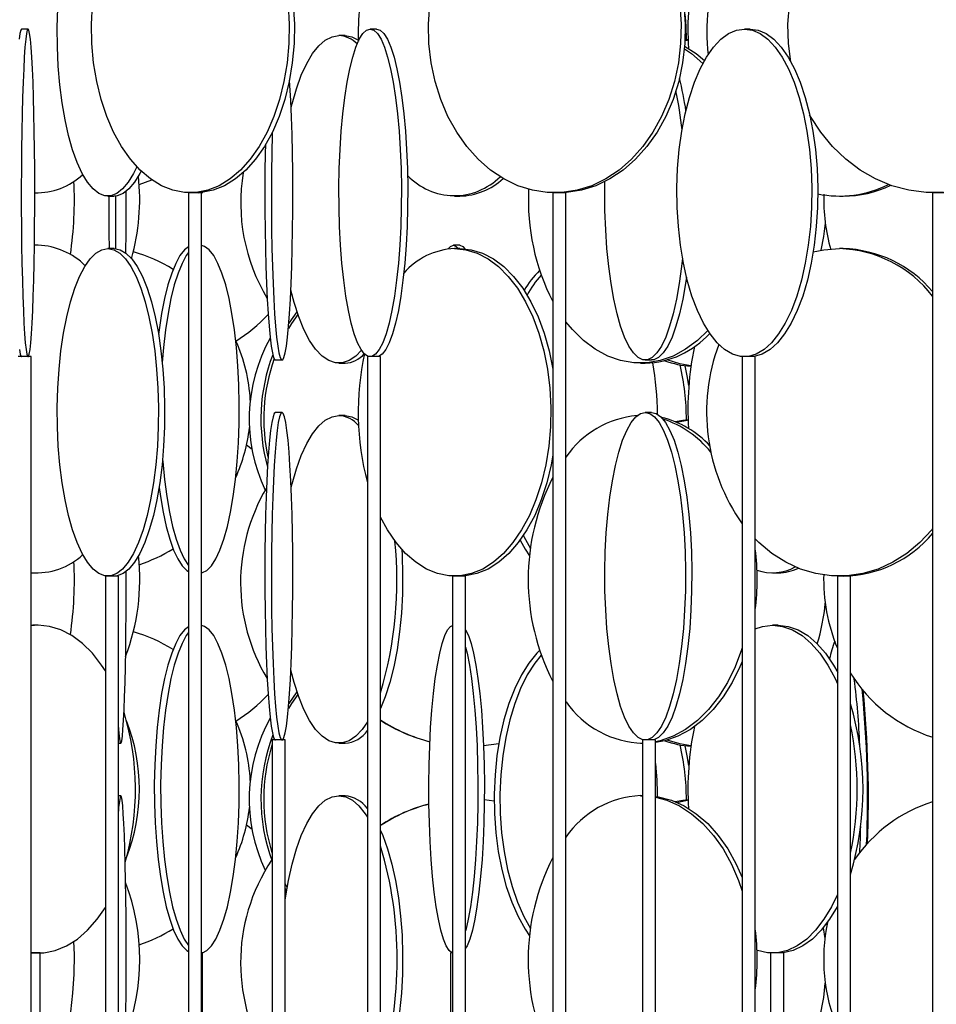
# Model space of a CAD drawing. Header units: millimetres. Extents: x 689 to 2936, y 194 to 2979.
# Tile 37 of 45: x 2530 to 2670, y 2014 to 2164. Entities that reach past the tile are written whole.
import ezdxf

# ---------------------------------------------------------------- set-up
doc = ezdxf.new("R2010")
doc.units = ezdxf.units.MM

msp = doc.modelspace()

# ---------------------------------------------------------------- linework, layer by layer
at = {"color": 7, "linetype": 'Continuous', "lineweight": 25}
for p, q in [((2531.57, 2162.99), (2530.57, 2162.99)), ((2584.74, 2162.99), (2583.76, 2162.99)), ((2641.76, 2162.99), (2640.85, 2162.99)), ((2579.93, 2161.99), (2578.99, 2161.99)), ((2631.8, 2161.36), (2632.27, 2161.42)), ((2548.52, 2139.24), (2550.44, 2139.97)), ((2532.6, 2137.99), (2533.11, 2137.99)), ((2543.74, 2137.49), (2544.69, 2137.49)), ((2556.03, 2137.99), (2556.03, 1587.49)), ((2558.03, 2137.99), (2556.03, 2137.99)), ((2558.03, 1587.49), (2558.03, 2137.99)), ((2596.64, 2137.49), (2597.44, 2137.49)), ((2611.64, 2137.99), (2611.64, 1587.49)), ((2613.64, 2137.99), (2611.64, 2137.99)), ((2613.64, 1587.49), (2613.64, 2137.99)), ((2655.35, 2137.49), (2655.94, 2137.49)), ((2669.58, 2137.99), (2669.58, 1587.49)), ((2671.58, 2137.99), (2669.58, 2137.99)), ((2533.11, 2129.99), (2532.54, 2129.99)), ((2533.11, 2129.99), (2532.54, 2129.97)), ((2544.69, 2129.49), (2543.74, 2129.49)), ((2597.45, 2129.99), (2596.46, 2129.99)), ((2597.44, 2129.49), (2596.64, 2129.49)), ((2655.94, 2129.49), (2655.35, 2129.49)), ((2572.59, 2119.82), (2571.35, 2118.08)), ((2532.05, 2112.99), (2530.05, 2112.99)), ((2532.05, 1562.49), (2532.05, 2112.99)), ((2583.35, 2112.99), (2583.35, 1562.49)), ((2585.35, 2112.99), (2583.35, 2112.99)), ((2585.35, 1562.49), (2585.35, 2112.99)), ((2640.51, 2112.99), (2640.51, 1562.49)), ((2642.51, 2112.99), (2640.51, 2112.99)), ((2642.51, 1562.49), (2642.51, 2112.99)), ((2569.32, 2112.49), (2570.32, 2112.49)), ((2578.99, 2111.99), (2579.93, 2111.99)), ((2624.99, 2111.99), (2625.72, 2111.99)), ((2625.72, 2112.49), (2626.69, 2112.49)), ((2570.32, 2104.49), (2569.32, 2104.49)), ((2579.93, 2103.99), (2578.99, 2103.99)), ((2626.69, 2104.49), (2625.72, 2104.49)), ((2565.74, 2098.84), (2564.9, 2099.5)), ((2532.05, 2079.99), (2532.3, 2079.99)), ((2532.3, 2079.99), (2533.11, 2079.99)), ((2645.16, 2079.99), (2646.02, 2079.99)), ((2543.37, 2079.49), (2543.37, 1643.99)), ((2545.37, 2079.49), (2543.37, 2079.49)), ((2545.37, 1643.99), (2545.37, 2079.49)), ((2596.33, 2079.49), (2596.33, 1643.99)), ((2598.33, 2079.49), (2596.33, 2079.49)), ((2598.33, 1643.99), (2598.33, 2079.49)), ((2655.05, 2079.49), (2655.05, 1643.99)), ((2657.05, 2079.49), (2655.05, 2079.49)), ((2657.05, 1643.99), (2657.05, 2079.49)), ((2533.11, 2071.99), (2532.05, 2071.92)), ((2532.3, 2071.99), (2532.05, 2071.98)), ((2533.11, 2071.99), (2532.3, 2071.99)), ((2646.02, 2071.99), (2645.16, 2071.99)), ((2572.59, 2061.82), (2571.35, 2060.08)), ((2568.79, 2054.49), (2568.79, 1618.99)), ((2570.79, 2054.49), (2568.79, 2054.49)), ((2569.11, 2054.69), (2569.04, 2054.49)), ((2570.79, 1618.99), (2570.79, 2054.49)), ((2625.32, 2054.49), (2625.32, 1618.99)), ((2627.32, 2054.49), (2625.32, 2054.49)), ((2627.32, 1618.99), (2627.32, 2054.49)), ((2545.37, 2053.99), (2545.72, 2053.99)), ((2578.99, 2053.99), (2579.93, 2053.99)), ((2624.99, 2053.99), (2625.32, 2053.99)), ((2545.72, 2045.99), (2545.37, 2045.99)), ((2579.93, 2045.99), (2578.99, 2045.99)), ((2625.32, 2045.99), (2624.99, 2045.99)), ((2624.99, 2045.99), (2625.32, 2045.98)), ((2565.74, 2040.84), (2564.9, 2041.5)), ((2570.79, 2031.8), (2571, 2031.45)), ((2653.47, 2026.28), (2653.44, 2026.52)), ((2532.05, 2021.99), (2532.3, 2021.99)), ((2533.22, 2021.99), (2532.05, 2021.99)), ((2533.41, 2021.99), (2533.22, 2021.99)), ((2533.41, 1701.49), (2533.41, 2021.99)), ((2558.19, 2021.99), (2558.03, 2021.99)), ((2558.19, 1701.49), (2558.19, 2021.99)), ((2596.03, 2021.99), (2596.03, 1701.49)), ((2596.33, 2021.99), (2596.03, 2021.99)), ((2644.85, 2021.99), (2644.85, 1701.49)), ((2646.85, 2021.99), (2644.85, 2021.99)), ((2646.85, 1701.49), (2646.85, 2021.99))]:
    msp.add_line(p, q, dxfattribs=at)
at = {"color": 7, "linetype": 'Continuous', "lineweight": 25, "flags": 128}
for points in [[(2647.94, 2157.97), (2647.58, 2160.77), (2647.5, 2163.73), (2647.73, 2166.68), (2648.28, 2169.58), (2649.13, 2172.38), (2650.28, 2175.06), (2651.69, 2177.56), (2653.37, 2179.86), (2655.27, 2181.93), (2657.39, 2183.72), (2659.67, 2185.23), (2662.11, 2186.42), (2664.65, 2187.29), (2667.26, 2187.81), (2669.91, 2187.99)], [(2548.15, 2141.98), (2547.67, 2140.96), (2546.85, 2139.61), (2545.99, 2138.58), (2545.1, 2137.88), (2544.2, 2137.53), (2543.28, 2137.53), (2542.37, 2137.88), (2541.48, 2138.58), (2540.62, 2139.61), (2539.81, 2140.96), (2539.05, 2142.62), (2538.36, 2144.55), (2537.74, 2146.74), (2537.21, 2149.14), (2536.76, 2151.74), (2536.42, 2154.48), (2536.18, 2157.34), (2536.04, 2160.27), (2536.02, 2163.23), (2536.1, 2166.18)], [(2571.24, 2166.68), (2571.4, 2163.73), (2571.35, 2160.77), (2571.09, 2157.84), (2570.61, 2154.98), (2569.94, 2152.24), (2569.08, 2149.64), (2568.04, 2147.24), (2566.83, 2145.05), (2565.48, 2143.12), (2564, 2141.46), (2562.41, 2140.11), (2560.73, 2139.08), (2558.99, 2138.38), (2557.22, 2138.03), (2555.43, 2138.03), (2553.66, 2138.38), (2551.92, 2139.08), (2550.25, 2140.11), (2548.66, 2141.46), (2547.18, 2143.12), (2545.82, 2145.05), (2544.62, 2147.24), (2543.57, 2149.64), (2542.71, 2152.24), (2542.04, 2154.98), (2541.57, 2157.84), (2541.31, 2160.77), (2541.25, 2163.73), (2541.41, 2166.68)], [(2572.04, 2166.68), (2572.2, 2163.73), (2572.15, 2160.77), (2571.88, 2157.84), (2571.41, 2154.98), (2570.74, 2152.24), (2569.88, 2149.64), (2568.84, 2147.24), (2567.63, 2145.05), (2566.28, 2143.12), (2564.79, 2141.46), (2563.2, 2140.11), (2561.53, 2139.08), (2559.79, 2138.38), (2558.02, 2138.03), (2557.12, 2137.99)], [(2630.99, 2166.68), (2631.2, 2163.73), (2631.13, 2160.77), (2630.79, 2157.84), (2630.19, 2154.98), (2629.33, 2152.24), (2628.23, 2149.64), (2626.9, 2147.24), (2625.36, 2145.05), (2623.63, 2143.12), (2621.73, 2141.46), (2619.7, 2140.11), (2617.56, 2139.08), (2615.34, 2138.38), (2613.07, 2138.03), (2610.79, 2138.03), (2608.52, 2138.38), (2606.3, 2139.08), (2604.16, 2140.11), (2602.13, 2141.46), (2600.24, 2143.12), (2598.51, 2145.05), (2596.97, 2147.24), (2595.63, 2149.64), (2594.53, 2152.24), (2593.67, 2154.98), (2593.07, 2157.84), (2592.73, 2160.77), (2592.67, 2163.73), (2592.87, 2166.68)], [(2631.63, 2166.68), (2631.83, 2163.73), (2631.77, 2160.77), (2631.43, 2157.84), (2630.83, 2154.98), (2629.97, 2152.24), (2628.87, 2149.64), (2627.53, 2147.24), (2625.99, 2145.05), (2624.26, 2143.12), (2622.37, 2141.46), (2620.34, 2140.11), (2618.2, 2139.08), (2615.98, 2138.38), (2613.71, 2138.03), (2612.57, 2137.99)], [(2530.57, 2162.99), (2530.45, 2162.81), (2530.33, 2162.29), (2530.21, 2161.42)], [(2531.57, 2162.99), (2531.45, 2162.81), (2531.33, 2162.29), (2531.21, 2161.42), (2531.1, 2160.23), (2530.99, 2158.72), (2530.9, 2156.93), (2530.81, 2154.86), (2530.73, 2152.56), (2530.67, 2150.06), (2530.61, 2147.38), (2530.58, 2144.58), (2530.55, 2141.68), (2530.54, 2138.73), (2530.54, 2135.77), (2530.56, 2132.84), (2530.59, 2129.98), (2530.64, 2127.24), (2530.7, 2124.64), (2530.77, 2122.24), (2530.85, 2120.05), (2530.94, 2118.12), (2531.04, 2116.46), (2531.15, 2115.11), (2531.27, 2114.08), (2531.39, 2113.38), (2531.51, 2113.03), (2531.63, 2113.03), (2531.75, 2113.38), (2531.87, 2114.08), (2531.98, 2115.11), (2532.09, 2116.46), (2532.19, 2118.12), (2532.28, 2120.05), (2532.37, 2122.24), (2532.44, 2124.64), (2532.5, 2127.24), (2532.54, 2129.98), (2532.57, 2132.84), (2532.59, 2135.77), (2532.6, 2138.73), (2532.58, 2141.68), (2532.56, 2144.58), (2532.52, 2147.38), (2532.47, 2150.06), (2532.4, 2152.56), (2532.33, 2154.86), (2532.24, 2156.93), (2532.14, 2158.72), (2532.04, 2160.23), (2531.93, 2161.42), (2531.81, 2162.29), (2531.69, 2162.81), (2531.57, 2162.99)], [(2583.76, 2162.99), (2584.32, 2162.81), (2584.88, 2162.29), (2585.42, 2161.42), (2585.93, 2160.23), (2586.42, 2158.72), (2586.87, 2156.93), (2587.27, 2154.86), (2587.63, 2152.56), (2587.93, 2150.06), (2588.17, 2147.38), (2588.35, 2144.58), (2588.47, 2141.68), (2588.52, 2138.73), (2588.5, 2135.77), (2588.42, 2132.84), (2588.27, 2129.98), (2588.06, 2127.24), (2587.79, 2124.64), (2587.46, 2122.24), (2587.08, 2120.05), (2586.65, 2118.12), (2586.18, 2116.46), (2585.68, 2115.11), (2585.15, 2114.08), (2584.6, 2113.38), (2584.04, 2113.03), (2583.48, 2113.03), (2582.92, 2113.38), (2582.37, 2114.08), (2581.84, 2115.11), (2581.34, 2116.46), (2580.87, 2118.12), (2580.45, 2120.05), (2580.06, 2122.24), (2579.74, 2124.64), (2579.46, 2127.24), (2579.25, 2129.98), (2579.1, 2132.84), (2579.02, 2135.77), (2579, 2138.73), (2579.05, 2141.68), (2579.17, 2144.58), (2579.35, 2147.38), (2579.59, 2150.06), (2579.89, 2152.56), (2580.25, 2154.86), (2580.65, 2156.93), (2581.1, 2158.72), (2581.59, 2160.23), (2582.1, 2161.42), (2582.64, 2162.29), (2583.2, 2162.81), (2583.76, 2162.99)], [(2584.74, 2162.99), (2585.31, 2162.81), (2585.86, 2162.29), (2586.4, 2161.42), (2586.92, 2160.23), (2587.4, 2158.72), (2587.85, 2156.93), (2588.25, 2154.86), (2588.61, 2152.56), (2588.91, 2150.06), (2589.15, 2147.38), (2589.33, 2144.58), (2589.45, 2141.68), (2589.5, 2138.73), (2589.48, 2135.77), (2589.4, 2132.84), (2589.25, 2129.98), (2589.04, 2127.24), (2588.77, 2124.64), (2588.44, 2122.24), (2588.06, 2120.05), (2587.63, 2118.12), (2587.16, 2116.46), (2586.66, 2115.11), (2586.13, 2114.08), (2585.58, 2113.38), (2585.02, 2113.03), (2584.74, 2112.99)], [(2640.85, 2162.99), (2642.07, 2162.81), (2643.27, 2162.29), (2644.43, 2161.42), (2645.55, 2160.23), (2646.6, 2158.72), (2647.57, 2156.93), (2648.44, 2154.86), (2649.21, 2152.56), (2649.86, 2150.06), (2650.39, 2147.38), (2650.78, 2144.58), (2651.03, 2141.68), (2651.14, 2138.73), (2651.1, 2135.77), (2650.92, 2132.84), (2650.6, 2129.98), (2650.14, 2127.24), (2649.55, 2124.64), (2648.84, 2122.24), (2648.02, 2120.05), (2647.09, 2118.12), (2646.08, 2116.46), (2645, 2115.11), (2643.86, 2114.08), (2642.67, 2113.38), (2641.46, 2113.03), (2640.24, 2113.03), (2639.03, 2113.38), (2637.84, 2114.08), (2636.7, 2115.11), (2635.62, 2116.46), (2634.61, 2118.12), (2633.68, 2120.05), (2632.86, 2122.24), (2632.15, 2124.64), (2631.56, 2127.24), (2631.1, 2129.98), (2630.78, 2132.84), (2630.6, 2135.77), (2630.56, 2138.73), (2630.67, 2141.68), (2630.92, 2144.58), (2631.31, 2147.38), (2631.84, 2150.06), (2632.49, 2152.56), (2633.26, 2154.86), (2634.13, 2156.93), (2635.1, 2158.72), (2636.15, 2160.23), (2637.27, 2161.42), (2638.43, 2162.29), (2639.63, 2162.81), (2640.85, 2162.99)], [(2641.76, 2162.99), (2642.98, 2162.81), (2644.18, 2162.29), (2645.34, 2161.42), (2646.46, 2160.23), (2647.51, 2158.72), (2648.48, 2156.93), (2649.35, 2154.86), (2650.12, 2152.56), (2650.77, 2150.06), (2651.3, 2147.38), (2651.69, 2144.58), (2651.94, 2141.68), (2652.05, 2138.73), (2652.01, 2135.77), (2651.83, 2132.84), (2651.51, 2129.98), (2651.05, 2127.24), (2650.46, 2124.64), (2649.75, 2122.24), (2648.93, 2120.05), (2648.01, 2118.12), (2646.99, 2116.46), (2645.91, 2115.11), (2644.77, 2114.08), (2643.58, 2113.38), (2642.37, 2113.03), (2641.76, 2112.99)], [(2571.7, 2150.97), (2571.84, 2151.56), (2572.5, 2153.86), (2573.25, 2155.93), (2574.08, 2157.72), (2574.97, 2159.23), (2575.93, 2160.42), (2576.92, 2161.29), (2577.95, 2161.81), (2578.99, 2161.99)], [(2579.93, 2161.99), (2580.97, 2161.81), (2581.96, 2161.31)], [(2631.8, 2161.26), (2632.12, 2161.31), (2632.27, 2161.34)], [(2631.7, 2159.98), (2632.79, 2159.23), (2634.53, 2157.73)], [(2631.74, 2160.39), (2633.52, 2159.23), (2634.78, 2158.18)], [(2568.81, 2147.19), (2568.8, 2146.88), (2568.74, 2144.08), (2568.7, 2141.18), (2568.69, 2138.23), (2568.69, 2135.27), (2568.72, 2132.34), (2568.77, 2129.48), (2568.84, 2126.74), (2568.94, 2124.14), (2569.05, 2121.74), (2569.18, 2119.55), (2569.33, 2117.62), (2569.49, 2115.96), (2569.66, 2114.61), (2569.84, 2113.58), (2570.03, 2112.88), (2570.22, 2112.53), (2570.42, 2112.53), (2570.61, 2112.88), (2570.8, 2113.58), (2570.98, 2114.61), (2571.15, 2115.96), (2571.31, 2117.62), (2571.46, 2119.55), (2571.59, 2121.74), (2571.7, 2124.14), (2571.8, 2126.74), (2571.87, 2129.48), (2571.92, 2132.34), (2571.95, 2135.27), (2571.96, 2138.23), (2571.94, 2141.18), (2571.9, 2144.08), (2571.84, 2146.88), (2571.75, 2149.56), (2571.65, 2152.06), (2571.53, 2154.36), (2571.48, 2155.19)], [(2671.24, 2138.03), (2668.59, 2138.03), (2665.95, 2138.38), (2663.36, 2139.08), (2660.87, 2140.11), (2658.51, 2141.46), (2656.31, 2143.12), (2654.29, 2145.05), (2652.5, 2147.24), (2650.95, 2149.64), (2650.81, 2149.89)], [(2567.77, 2145.28), (2567.74, 2144.08), (2567.7, 2141.18), (2567.69, 2138.23), (2567.69, 2135.27), (2567.72, 2132.34), (2567.77, 2129.48), (2567.85, 2126.74), (2567.94, 2124.14), (2568.05, 2121.74), (2568.18, 2119.55), (2568.33, 2117.62), (2568.49, 2115.96), (2568.66, 2114.61), (2568.85, 2113.58), (2569.03, 2112.88), (2569.23, 2112.53), (2569.32, 2112.49)], [(2548.8, 2141.32), (2548.62, 2140.96), (2547.8, 2139.61), (2546.95, 2138.58), (2546.06, 2137.88), (2545.15, 2137.53), (2544.69, 2137.49)], [(2631.41, 2128.02), (2631.27, 2126.74), (2630.92, 2124.14), (2630.5, 2121.74), (2630, 2119.55), (2629.45, 2117.62), (2628.85, 2115.96), (2628.2, 2114.61), (2627.51, 2113.58), (2626.81, 2112.88), (2626.08, 2112.53), (2625.35, 2112.53), (2624.63, 2112.88), (2623.92, 2113.58), (2623.24, 2114.61), (2622.59, 2115.96), (2621.98, 2117.62), (2621.43, 2119.55), (2620.94, 2121.74), (2620.51, 2124.14), (2620.16, 2126.74), (2619.89, 2129.48), (2619.7, 2132.34), (2619.59, 2135.27), (2619.57, 2138.23), (2619.59, 2139.71)], [(2543.89, 2137.49), (2543.9, 2134.77), (2543.91, 2131.84), (2543.93, 2129.49)], [(2544.89, 2137.5), (2544.9, 2134.77), (2544.91, 2131.84), (2544.93, 2129.48)], [(2546.5, 2128.79), (2546.5, 2128.98), (2546.53, 2131.84), (2546.54, 2134.77), (2546.55, 2137.73), (2546.55, 2138.22)], [(2557.61, 2138), (2558.16, 2138.03), (2558.25, 2138.06)], [(2653.19, 2133.36), (2652.94, 2131.34), (2652.53, 2129.24)], [(2543.74, 2129.49), (2544.65, 2129.31), (2545.55, 2128.79), (2546.43, 2127.92), (2547.27, 2126.73), (2548.05, 2125.22), (2548.78, 2123.43), (2549.44, 2121.36), (2550.02, 2119.06), (2550.5, 2116.56), (2550.9, 2113.88), (2551.19, 2111.08), (2551.38, 2108.18), (2551.46, 2105.23), (2551.43, 2102.27), (2551.3, 2099.34), (2551.06, 2096.48), (2550.71, 2093.74), (2550.27, 2091.14), (2549.74, 2088.74), (2549.12, 2086.55), (2548.43, 2084.62), (2547.67, 2082.96), (2546.85, 2081.61), (2545.99, 2080.58), (2545.1, 2079.88), (2544.2, 2079.53), (2543.28, 2079.53), (2542.37, 2079.88), (2541.48, 2080.58), (2540.62, 2081.61), (2539.81, 2082.96), (2539.05, 2084.62), (2538.36, 2086.55), (2537.74, 2088.74), (2537.21, 2091.14), (2536.76, 2093.74), (2536.42, 2096.48), (2536.18, 2099.34), (2536.04, 2102.27), (2536.02, 2105.23), (2536.1, 2108.18), (2536.29, 2111.08), (2536.58, 2113.88), (2536.97, 2116.56), (2537.46, 2119.06), (2538.04, 2121.36), (2538.69, 2123.43), (2539.42, 2125.22), (2540.21, 2126.73), (2541.05, 2127.92), (2541.92, 2128.79), (2542.82, 2129.31), (2543.74, 2129.49)], [(2544.69, 2129.49), (2545.6, 2129.31), (2546.5, 2128.79), (2547.38, 2127.92), (2548.22, 2126.73), (2549.01, 2125.22), (2549.73, 2123.43), (2550.39, 2121.36), (2550.97, 2119.06), (2551.45, 2116.56), (2551.85, 2113.88), (2552.14, 2111.08), (2552.33, 2108.18), (2552.41, 2105.23), (2552.38, 2102.27), (2552.25, 2099.34), (2552.01, 2096.48), (2551.66, 2093.74), (2551.22, 2091.14), (2550.69, 2088.74), (2550.07, 2086.55), (2549.38, 2084.62), (2548.62, 2082.96), (2547.8, 2081.61), (2546.95, 2080.58), (2546.06, 2079.88), (2545.15, 2079.53), (2544.69, 2079.49)], [(2556.03, 2129.76), (2555.42, 2129.29), (2554.74, 2128.42), (2554.09, 2127.23), (2553.48, 2125.72), (2552.91, 2123.93), (2552.4, 2121.86), (2551.95, 2119.56), (2551.57, 2117.06), (2551.49, 2116.37)], [(2558.03, 2080.01), (2558.16, 2080.03), (2558.86, 2080.38), (2559.55, 2081.08), (2560.22, 2082.11), (2560.85, 2083.46), (2561.44, 2085.12), (2561.98, 2087.05), (2562.46, 2089.24), (2562.87, 2091.64), (2563.22, 2094.24), (2563.48, 2096.98), (2563.67, 2099.84), (2563.78, 2102.77), (2563.8, 2105.73), (2563.73, 2108.68), (2563.59, 2111.58), (2563.36, 2114.38), (2563.05, 2117.06), (2562.68, 2119.56), (2562.23, 2121.86), (2561.72, 2123.93), (2561.15, 2125.72), (2560.54, 2127.23), (2559.89, 2128.42), (2559.21, 2129.29), (2558.51, 2129.81), (2558.03, 2129.97)], [(2596.64, 2129.49), (2598.37, 2129.31), (2600.09, 2128.79), (2601.75, 2127.92), (2603.35, 2126.73), (2604.84, 2125.22), (2606.23, 2123.43), (2607.48, 2121.36), (2608.58, 2119.06), (2609.5, 2116.56), (2610.25, 2113.88), (2610.81, 2111.08), (2611.17, 2108.18), (2611.32, 2105.23), (2611.27, 2102.27), (2611.02, 2099.34), (2610.56, 2096.48), (2609.9, 2093.74), (2609.06, 2091.14), (2608.05, 2088.74), (2606.87, 2086.55), (2605.55, 2084.62), (2604.11, 2082.96), (2602.56, 2081.61), (2600.93, 2080.58), (2599.24, 2079.88), (2597.51, 2079.53), (2595.77, 2079.53), (2594.04, 2079.88), (2592.34, 2080.58), (2590.71, 2081.61), (2589.16, 2082.96), (2587.72, 2084.62), (2586.4, 2086.55), (2585.35, 2088.48)], [(2595.68, 2129.43), (2596.02, 2129.81), (2596.46, 2129.99)], [(2596.46, 2129.99), (2596.9, 2129.81), (2597.2, 2129.49)], [(2597.44, 2129.49), (2599.18, 2129.31), (2600.9, 2128.79), (2602.56, 2127.92), (2604.15, 2126.73), (2605.65, 2125.22), (2607.04, 2123.43), (2608.29, 2121.36), (2609.38, 2119.06), (2610.31, 2116.56), (2611.06, 2113.88), (2611.62, 2111.08), (2611.64, 2110.98)], [(2597.45, 2129.99), (2597.89, 2129.81), (2598.22, 2129.45)], [(2651.36, 2129), (2652.96, 2129.31), (2655.35, 2129.49)], [(2556.03, 2128.87), (2555.71, 2128.42), (2555.06, 2127.23), (2554.45, 2125.72), (2553.88, 2123.93), (2553.37, 2121.86), (2552.92, 2119.56), (2552.55, 2117.06), (2552.24, 2114.38), (2552.05, 2112.1)], [(2632.03, 2125.1), (2631.89, 2124.14), (2631.46, 2121.74), (2630.97, 2119.55), (2630.42, 2117.62), (2629.82, 2115.96), (2629.17, 2114.61), (2628.48, 2113.58), (2627.77, 2112.88), (2627.05, 2112.53), (2626.69, 2112.49)], [(2582.43, 2113.98), (2581.56, 2113.08), (2580.55, 2112.38), (2579.51, 2112.03), (2578.47, 2112.03), (2577.44, 2112.38), (2576.42, 2113.08), (2575.44, 2114.11), (2574.52, 2115.46), (2573.65, 2117.12), (2572.86, 2119.05), (2572.16, 2121.24), (2571.66, 2123.16)], [(2572.73, 2119.44), (2571.77, 2118.06), (2571.29, 2117.29)], [(2635.26, 2117), (2633.68, 2115.46), (2631.88, 2114.11), (2629.98, 2113.08), (2628.01, 2112.38), (2626, 2112.03), (2623.98, 2112.03), (2621.97, 2112.38), (2620, 2113.08), (2618.11, 2114.11), (2616.31, 2115.46), (2614.63, 2117.12), (2613.64, 2118.31)], [(2530.27, 2114.08), (2530.39, 2113.38), (2530.51, 2113.03), (2530.57, 2112.99)], [(2632.7, 2111.58), (2631, 2111.88), (2629.08, 2112.48)], [(2632.38, 2108.58), (2632.13, 2110.08), (2631.81, 2111.61)], [(2569.32, 2104.49), (2569.13, 2104.31), (2568.94, 2103.79), (2568.75, 2102.92), (2568.58, 2101.73), (2568.41, 2100.22), (2568.25, 2098.43), (2568.12, 2096.36), (2567.99, 2094.06), (2567.89, 2091.56), (2567.81, 2088.88), (2567.74, 2086.08), (2567.7, 2083.18), (2567.69, 2080.23), (2567.69, 2077.27), (2567.72, 2074.34), (2567.77, 2071.48), (2567.85, 2068.74), (2567.94, 2066.14), (2568.05, 2063.74), (2568.18, 2061.55), (2568.33, 2059.62), (2568.49, 2057.96), (2568.66, 2056.61), (2568.85, 2055.58), (2569.03, 2054.88), (2569.23, 2054.53), (2569.32, 2054.49)], [(2570.32, 2104.49), (2570.13, 2104.31), (2569.94, 2103.79), (2569.75, 2102.92), (2569.57, 2101.73), (2569.41, 2100.22), (2569.25, 2098.43), (2569.11, 2096.36), (2568.99, 2094.06), (2568.89, 2091.56), (2568.8, 2088.88), (2568.74, 2086.08), (2568.7, 2083.18), (2568.69, 2080.23), (2568.69, 2077.27), (2568.72, 2074.34), (2568.77, 2071.48), (2568.84, 2068.74), (2568.94, 2066.14), (2569.05, 2063.74), (2569.18, 2061.55), (2569.33, 2059.62), (2569.49, 2057.96), (2569.66, 2056.61), (2569.84, 2055.58), (2570.03, 2054.88), (2570.22, 2054.53), (2570.42, 2054.53), (2570.61, 2054.88), (2570.8, 2055.58), (2570.98, 2056.61), (2571.15, 2057.96), (2571.31, 2059.62), (2571.46, 2061.55), (2571.59, 2063.74), (2571.7, 2066.14), (2571.8, 2068.74), (2571.87, 2071.48), (2571.92, 2074.34), (2571.95, 2077.27), (2571.96, 2080.23), (2571.94, 2083.18), (2571.9, 2086.08), (2571.84, 2088.88), (2571.75, 2091.56), (2571.65, 2094.06), (2571.53, 2096.36), (2571.39, 2098.43), (2571.23, 2100.22), (2571.07, 2101.73), (2570.89, 2102.92), (2570.71, 2103.79), (2570.51, 2104.31), (2570.32, 2104.49)], [(2571.7, 2092.97), (2571.84, 2093.56), (2572.5, 2095.86), (2573.25, 2097.93), (2574.08, 2099.72), (2574.97, 2101.23), (2575.93, 2102.42), (2576.92, 2103.29), (2577.95, 2103.81), (2578.99, 2103.99)], [(2579.93, 2103.99), (2580.97, 2103.81), (2581.96, 2103.31)], [(2625.72, 2104.49), (2626.44, 2104.31), (2627.16, 2103.79), (2627.86, 2102.92), (2628.53, 2101.73), (2629.15, 2100.22), (2629.73, 2098.43), (2630.26, 2096.36), (2630.72, 2094.06), (2631.11, 2091.56), (2631.42, 2088.88), (2631.65, 2086.08), (2631.8, 2083.18), (2631.87, 2080.23), (2631.85, 2077.27), (2631.74, 2074.34), (2631.55, 2071.48), (2631.27, 2068.74), (2630.92, 2066.14), (2630.5, 2063.74), (2630, 2061.55), (2629.45, 2059.62), (2628.85, 2057.96), (2628.2, 2056.61), (2627.51, 2055.58), (2626.81, 2054.88), (2626.08, 2054.53), (2625.35, 2054.53), (2624.63, 2054.88), (2623.92, 2055.58), (2623.24, 2056.61), (2622.59, 2057.96), (2621.98, 2059.62), (2621.43, 2061.55), (2620.94, 2063.74), (2620.51, 2066.14), (2620.16, 2068.74), (2619.89, 2071.48), (2619.7, 2074.34), (2619.59, 2077.27), (2619.57, 2080.23), (2619.63, 2083.18), (2619.78, 2086.08), (2620.02, 2088.88), (2620.33, 2091.56), (2620.72, 2094.06), (2621.18, 2096.36), (2621.7, 2098.43), (2622.28, 2100.22), (2622.91, 2101.73), (2623.57, 2102.92), (2624.27, 2103.79), (2624.99, 2104.31), (2625.72, 2104.49)], [(2626.69, 2104.49), (2627.41, 2104.31), (2628.13, 2103.79), (2628.83, 2102.92), (2629.5, 2101.73), (2630.12, 2100.22), (2630.7, 2098.43), (2631.23, 2096.36), (2631.69, 2094.06), (2632.07, 2091.56), (2632.39, 2088.88), (2632.62, 2086.08), (2632.77, 2083.18), (2632.84, 2080.23), (2632.81, 2077.27), (2632.71, 2074.34), (2632.52, 2071.48), (2632.24, 2068.74), (2631.89, 2066.14), (2631.46, 2063.74), (2630.97, 2061.55), (2630.42, 2059.62), (2629.82, 2057.96), (2629.17, 2056.61), (2628.48, 2055.58), (2627.77, 2054.88), (2627.05, 2054.53), (2626.69, 2054.49)], [(2630.29, 2103.08), (2631.47, 2103.31), (2632.27, 2103.42)], [(2630.54, 2102.97), (2632.12, 2103.31), (2632.27, 2103.34)], [(2611.64, 2098), (2611.37, 2096.48), (2610.71, 2093.74), (2609.87, 2091.14), (2608.86, 2088.74), (2607.68, 2086.55), (2606.36, 2084.62), (2604.92, 2082.96), (2603.37, 2081.61), (2601.74, 2080.58), (2600.04, 2079.88), (2598.32, 2079.53), (2597.44, 2079.49)], [(2552.09, 2097.31), (2552.12, 2096.98), (2552.38, 2094.24), (2552.73, 2091.64), (2553.14, 2089.24), (2553.62, 2087.05), (2554.16, 2085.12), (2554.75, 2083.46), (2555.38, 2082.11), (2556.03, 2081.1)], [(2551.56, 2093.04), (2551.76, 2091.64), (2552.17, 2089.24), (2552.65, 2087.05), (2553.19, 2085.12), (2553.78, 2083.46), (2554.41, 2082.11), (2555.08, 2081.08), (2555.77, 2080.38), (2556.03, 2080.21)], [(2607.13, 2085.69), (2607.2, 2085.55), (2608.22, 2083.72)], [(2669.58, 2086.73), (2669.44, 2086.55), (2667.62, 2084.62), (2665.63, 2082.96), (2663.5, 2081.61), (2661.26, 2080.58), (2658.93, 2079.88), (2656.55, 2079.53), (2654.15, 2079.53), (2651.77, 2079.88), (2649.44, 2080.58), (2647.2, 2081.61), (2645.06, 2082.96), (2643.08, 2084.62), (2642.51, 2085.17)], [(2606.63, 2084.97), (2607.41, 2083.62), (2608.09, 2082.61)], [(2588.58, 2083.58), (2588.63, 2082.68), (2588.72, 2079.73), (2588.69, 2076.77), (2588.54, 2073.84), (2588.26, 2070.98), (2587.87, 2068.24), (2587.37, 2065.64), (2586.76, 2063.24), (2586.06, 2061.05), (2585.35, 2059.29)], [(2545.37, 2056.37), (2545.39, 2056.11), (2545.48, 2055.08), (2545.57, 2054.38), (2545.67, 2054.03), (2545.77, 2054.03), (2545.87, 2054.38), (2545.96, 2055.08), (2546.05, 2056.11), (2546.14, 2057.46), (2546.22, 2059.12), (2546.3, 2061.05), (2546.36, 2063.24), (2546.42, 2065.64), (2546.47, 2068.24), (2546.5, 2070.98), (2546.53, 2073.84), (2546.54, 2076.77), (2546.55, 2079.73), (2546.55, 2080.22)], [(2543.37, 2065.04), (2542.79, 2065.93), (2541.39, 2067.72), (2539.88, 2069.23), (2538.27, 2070.42), (2536.59, 2071.29), (2534.86, 2071.81), (2533.11, 2071.99)], [(2556.03, 2071.76), (2555.42, 2071.29), (2554.74, 2070.42), (2554.09, 2069.23), (2553.48, 2067.72), (2552.91, 2065.93), (2552.4, 2063.86), (2551.95, 2061.56), (2551.57, 2059.06), (2551.27, 2056.38), (2551.04, 2053.58), (2550.89, 2050.68), (2550.83, 2047.73), (2550.85, 2044.77), (2550.96, 2041.84), (2551.14, 2038.98), (2551.41, 2036.24), (2551.76, 2033.64), (2552.17, 2031.24), (2552.65, 2029.05), (2553.19, 2027.12), (2553.78, 2025.46), (2554.41, 2024.11), (2555.08, 2023.08), (2555.77, 2022.38), (2556.03, 2022.21)], [(2556.03, 2070.87), (2555.71, 2070.42), (2555.06, 2069.23), (2554.45, 2067.72), (2553.88, 2065.93), (2553.37, 2063.86), (2552.92, 2061.56), (2552.55, 2059.06), (2552.24, 2056.38), (2552.01, 2053.58), (2551.87, 2050.68), (2551.8, 2047.73), (2551.82, 2044.77), (2551.93, 2041.84), (2552.12, 2038.98), (2552.38, 2036.24), (2552.73, 2033.64), (2553.14, 2031.24), (2553.62, 2029.05), (2554.16, 2027.12), (2554.75, 2025.46), (2555.38, 2024.11), (2556.03, 2023.1)], [(2558.03, 2022.01), (2558.16, 2022.03), (2558.86, 2022.38), (2559.55, 2023.08), (2560.22, 2024.11), (2560.85, 2025.46), (2561.44, 2027.12), (2561.98, 2029.05), (2562.46, 2031.24), (2562.87, 2033.64), (2563.22, 2036.24), (2563.48, 2038.98), (2563.67, 2041.84), (2563.78, 2044.77), (2563.8, 2047.73), (2563.73, 2050.68), (2563.59, 2053.58), (2563.36, 2056.38), (2563.05, 2059.06), (2562.68, 2061.56), (2562.23, 2063.86), (2561.72, 2065.93), (2561.15, 2067.72), (2560.54, 2069.23), (2559.89, 2070.42), (2559.21, 2071.29), (2558.51, 2071.81), (2558.03, 2071.97)], [(2596.33, 2022), (2596.24, 2022.03), (2595.8, 2022.38), (2595.37, 2023.08), (2594.95, 2024.11), (2594.56, 2025.46), (2594.19, 2027.12), (2593.85, 2029.05), (2593.55, 2031.24), (2593.29, 2033.64), (2593.08, 2036.24), (2592.91, 2038.98), (2592.8, 2041.84), (2592.73, 2044.77), (2592.72, 2047.73), (2592.76, 2050.68), (2592.85, 2053.58), (2592.99, 2056.38), (2593.18, 2059.06), (2593.42, 2061.56), (2593.7, 2063.86), (2594.02, 2065.93), (2594.37, 2067.72), (2594.75, 2069.23), (2595.16, 2070.42), (2595.58, 2071.29), (2596.02, 2071.81), (2596.33, 2071.97)], [(2598.33, 2071.28), (2598.75, 2070.42), (2599.16, 2069.23), (2599.54, 2067.72), (2599.89, 2065.93), (2600.21, 2063.86), (2600.49, 2061.56), (2600.73, 2059.06), (2600.92, 2056.38), (2601.06, 2053.58), (2601.15, 2050.68), (2601.19, 2047.73), (2601.18, 2044.77), (2601.11, 2041.84), (2600.99, 2038.98), (2600.83, 2036.24), (2600.61, 2033.64), (2600.36, 2031.24), (2600.06, 2029.05), (2599.72, 2027.12), (2599.35, 2025.46), (2598.96, 2024.11), (2598.54, 2023.08), (2598.33, 2022.7)], [(2642.51, 2071.46), (2643.63, 2071.81), (2645.16, 2071.99)], [(2645.16, 2071.99), (2646.69, 2071.81), (2648.2, 2071.29), (2649.66, 2070.42), (2651.06, 2069.23), (2652.38, 2067.72), (2653.59, 2065.93), (2654.69, 2063.86), (2655.05, 2063.08)], [(2646.02, 2071.99), (2647.55, 2071.81), (2649.05, 2071.29), (2650.52, 2070.42), (2651.92, 2069.23), (2653.23, 2067.72), (2654.45, 2065.93), (2655.1, 2064.77)], [(2598.33, 2068.63), (2598.55, 2067.72), (2598.9, 2065.93), (2599.22, 2063.86), (2599.5, 2061.56), (2599.74, 2059.06), (2599.93, 2056.38), (2600.07, 2053.58), (2600.16, 2050.68), (2600.2, 2047.73), (2600.19, 2044.77), (2600.12, 2041.84), (2600.01, 2038.98), (2599.84, 2036.24), (2599.63, 2033.64), (2599.37, 2031.24), (2599.07, 2029.05), (2598.73, 2027.12), (2598.36, 2025.46), (2598.33, 2025.35)], [(2609.6, 2068.13), (2609.21, 2067.73), (2607.99, 2066.22), (2606.85, 2064.43), (2605.83, 2062.36), (2604.93, 2060.06), (2604.17, 2057.56), (2603.56, 2054.88), (2603.1, 2052.08), (2602.81, 2049.18), (2602.68, 2046.23), (2602.72, 2043.27), (2602.94, 2040.34), (2603.31, 2037.48), (2603.85, 2034.74), (2604.53, 2032.14), (2605.37, 2029.74), (2606.33, 2027.55), (2607.41, 2025.62), (2608.09, 2024.61)], [(2640.51, 2068.53), (2640.42, 2068.24), (2639.44, 2065.64), (2638.26, 2063.24), (2636.89, 2061.05), (2635.36, 2059.12), (2633.68, 2057.46), (2631.88, 2056.11), (2629.98, 2055.08), (2628.01, 2054.38), (2627.32, 2054.22)], [(2609.84, 2067.45), (2608.86, 2066.22), (2607.73, 2064.43), (2606.71, 2062.36), (2605.81, 2060.06), (2605.05, 2057.56), (2604.44, 2054.88), (2603.98, 2052.08), (2603.69, 2049.18), (2603.56, 2046.23), (2603.6, 2043.27), (2603.81, 2040.34), (2604.19, 2037.48), (2604.72, 2034.74), (2605.41, 2032.14), (2606.24, 2029.74), (2607.2, 2027.55), (2608.22, 2025.72)], [(2640.51, 2066.47), (2640.17, 2065.64), (2638.99, 2063.24), (2637.62, 2061.05), (2636.09, 2059.12), (2634.41, 2057.46), (2632.61, 2056.11), (2630.71, 2055.08), (2628.74, 2054.38), (2627.32, 2054.1)], [(2583.35, 2057.27), (2582.54, 2056.11), (2581.56, 2055.08), (2580.55, 2054.38), (2579.51, 2054.03), (2578.47, 2054.03), (2577.44, 2054.38), (2576.42, 2055.08), (2575.44, 2056.11), (2574.52, 2057.46), (2573.65, 2059.12), (2572.86, 2061.05), (2572.16, 2063.24), (2571.66, 2065.16)], [(2572.73, 2061.44), (2571.77, 2060.06), (2571.29, 2059.29)], [(2632.7, 2053.58), (2631, 2053.88), (2629.08, 2054.48)], [(2603.38, 2053.88), (2603.37, 2053.88), (2601.06, 2053.58)], [(2632.38, 2050.58), (2632.13, 2052.08), (2631.81, 2053.61)], [(2546.5, 2012.98), (2546.53, 2015.84), (2546.54, 2018.77), (2546.55, 2021.73), (2546.54, 2024.68), (2546.52, 2027.58), (2546.49, 2030.38), (2546.44, 2033.06), (2546.39, 2035.56), (2546.33, 2037.86), (2546.26, 2039.93), (2546.18, 2041.72), (2546.1, 2043.23), (2546.01, 2044.42), (2545.91, 2045.29), (2545.82, 2045.81), (2545.72, 2045.99), (2545.72, 2045.99)], [(2570.79, 2030.03), (2570.84, 2030.38), (2571.29, 2033.06), (2571.84, 2035.56), (2572.5, 2037.86), (2573.25, 2039.93), (2574.08, 2041.72), (2574.97, 2043.23), (2575.93, 2044.42), (2576.92, 2045.29), (2577.95, 2045.81), (2578.99, 2045.99)], [(2578.99, 2045.99), (2580.03, 2045.81), (2581.06, 2045.29), (2582.05, 2044.42), (2583.01, 2043.23), (2583.35, 2042.71)], [(2601.18, 2045.39), (2601.91, 2045.31), (2602.68, 2045.21)], [(2627.32, 2045.88), (2627.74, 2045.81), (2629.74, 2045.29), (2631.67, 2044.42), (2633.52, 2043.23), (2635.27, 2041.72), (2636.88, 2039.93), (2638.33, 2037.86), (2639.6, 2035.56), (2640.51, 2033.5)], [(2627.32, 2045.75), (2629.01, 2045.29), (2630.94, 2044.42), (2632.79, 2043.23), (2634.54, 2041.72), (2636.15, 2039.93), (2637.6, 2037.86), (2638.87, 2035.56), (2639.95, 2033.06), (2640.51, 2031.44)], [(2630.29, 2045.08), (2631.47, 2045.31), (2632.27, 2045.42)], [(2630.54, 2044.97), (2632.12, 2045.31), (2632.27, 2045.34)], [(2585.35, 2040.68), (2585.67, 2039.93), (2586.42, 2037.86), (2587.08, 2035.56), (2587.63, 2033.06), (2588.08, 2030.38), (2588.41, 2027.58), (2588.63, 2024.68), (2588.72, 2021.73), (2588.69, 2018.77), (2588.54, 2015.84), (2588.26, 2012.98), (2587.87, 2010.24), (2587.37, 2007.64), (2586.76, 2005.24), (2586.06, 2003.05), (2585.35, 2001.29)], [(2570.79, 2032.55), (2571.02, 2032.14), (2571.09, 2032.01)], [(2655.05, 2030.9), (2654.16, 2029.05), (2653, 2027.12), (2651.73, 2025.46), (2650.37, 2024.11), (2648.93, 2023.08), (2647.45, 2022.38), (2645.93, 2022.03), (2644.4, 2022.03), (2642.88, 2022.38), (2642.78, 2022.42)], [(2532.05, 2022.05), (2532.23, 2022.03), (2533.99, 2022.03), (2535.73, 2022.38), (2537.44, 2023.08), (2539.09, 2024.11), (2540.65, 2025.46), (2542.11, 2027.12), (2543.37, 2028.93)], [(2655.05, 2029.11), (2655.02, 2029.05), (2653.86, 2027.12), (2652.59, 2025.46), (2651.23, 2024.11), (2649.79, 2023.08), (2648.3, 2022.38), (2646.78, 2022.03), (2646.02, 2021.99)], [(2652.9, 2025.84), (2653.14, 2024.18), (2653.14, 2024.16)], [(2533.41, 1999.25), (2533.56, 1999.46), (2534.58, 2001.12), (2535.5, 2003.05), (2536.33, 2005.24), (2537.04, 2007.64), (2537.63, 2010.24), (2538.09, 2012.98), (2538.41, 2015.84), (2538.59, 2018.77), (2538.63, 2021.73), (2538.57, 2023.75)]]:
    msp.add_lwpolyline(points, dxfattribs=at)
at = {"color": 7, "linetype": 'Continuous', "lineweight": 25}
for centre, radius, start, end in [((2665.38, 2162.5), 30.27, 159.9906, 186.5218), ((2623.13, 2162.52), 41.19, 167.4363, 181.932), ((2678.71, 2163.02), 46.47, 168.1987, 183.6766), ((2595.88, 2161.5), 36.13, 359.8239, 8.4946), ((2578.76, 2157.84), 4.16, 43.6238, 86.8687), ((2581.9, 2143.22), 50.57, 8.2771, 14.0455), ((2568.05, 2140.94), 63.64, 5.9898, 11.4576), ((2532.84, 2148.4), 10.4, 268.6453, 312.8235), ((2515.03, 2136.98), 33.57, 344.378, 6.1457), ((2592.39, 2136.47), 28.38, 170.6622, 210.9364), ((2596.62, 2147.37), 9.81, 223.2086, 315.158), ((2597.18, 2147.66), 10.17, 271.4973, 312.5762), ((2480.09, 2136.97), 58.55, 351.7513, 2.7172), ((2641.62, 2136.83), 33.72, 177.1127, 207.2277), ((2655.35, 2154.2), 16.7, 258.6056, 296.631), ((2655.89, 2154.36), 16.87, 270.1718, 295.5971), ((2680.25, 2136.98), 27.3, 178.2831, 196.2343), ((2532.72, 2119.28), 10.72, 45.0367, 87.9108), ((2597.1, 2118.67), 10.82, 92.4346, 139.2879), ((2654.76, 2110.72), 18.77, 37.8678, 88.2148), ((2655.39, 2110.86), 18.63, 40.398, 88.3333), ((2540.75, 2105.41), 24.58, 58.2158, 73.711), ((2620.25, 2115.41), 15.11, 134.7952, 149.3582), ((2623.39, 2113.76), 17.9, 139.2365, 151.2167), ((2550.77, 2135.46), 23.66, 301.8468, 317.3954), ((2590.69, 2103.49), 25.38, 150.9239, 205.3642), ((2625.3, 2125.8), 13.82, 271.7718, 317.9625), ((2540.28, 2105), 25.23, 3.0103, 24.3779), ((2678.71, 2105.02), 46.47, 168.1987, 183.6766), ((2664.63, 2104.55), 29.54, 159.5878, 215.2646), ((2594.52, 2103.48), 27.43, 159.0449, 195.5556), ((2579.66, 2116.25), 4.27, 273.5395, 318.6159), ((2623.07, 2104.51), 41.14, 167.3948, 195.0583), ((2594.98, 2103.48), 27.45, 160.4032, 192.6191), ((2577.8, 2103.57), 49.81, 0.7295, 9.7918), ((2633.75, 2126.28), 14.79, 250.065, 265.9011), ((2596.43, 2103.53), 35.58, 359.7688, 13.3328), ((2578.73, 2099.72), 4.27, 40.4271, 86.5528), ((2625.75, 2089.32), 14.72, 94.973, 145.4445), ((2624.66, 2089.2), 14.95, 42.9777, 76.3096), ((2623.59, 2088.66), 15.58, 38.8519, 71.9575), ((2540.28, 2104.98), 25.22, 335.6211, 353.5853), ((2641.96, 2078.99), 34.09, 152.7959, 207.2041), ((2592.4, 2078.49), 28.41, 149.4388, 210.9614), ((2655.63, 2097.63), 18.14, 270.9822, 320.2865), ((2527.78, 2078.84), 60.07, 343.4159, 5.7351), ((2532.97, 2090.12), 10.11, 264.7737, 313.3853), ((2540.74, 2104.58), 24.6, 288.4463, 301.7796), ((2606.44, 2078.99), 36.37, 352.6882, 7.3118), ((2480.09, 2078.97), 58.55, 351.7513, 2.7172), ((2515.69, 2078.95), 32.92, 339.1285, 6.3277), ((2645.17, 2087.02), 7.02, 250.0729, 299.5004), ((2645.97, 2087.14), 7.15, 270.3912, 295.9901), ((2680.1, 2078.97), 27.15, 178.2505, 202.6506), ((2621.82, 2078.32), 31.51, 343.1178, 354.613), ((2540.75, 2047.41), 24.58, 58.2158, 73.711), ((2667.65, 2064.32), 14.03, 158.0632, 169.5408), ((2676.61, 2076.85), 23.04, 211.6421, 252.2481), ((2541.01, 2049.11), 117.54, 2.2144, 7.1799), ((2488.9, 2045.45), 170.75, 357.6816, 5.6434), ((2490.12, 2045.5), 169.66, 357.6975, 5.6017), ((2550.77, 2077.46), 23.66, 301.8825, 317.3952), ((2625.76, 2068.76), 14.77, 214.8749, 268.3285), ((2507.72, 2046.98), 40.24, 343.9344, 16.9705), ((2613.89, 2046.99), 45.07, 343.2196, 16.7804), ((2519.77, 2046.99), 28.78, 338.7698, 21.2302), ((2540.28, 2047), 25.23, 3.0103, 24.3779), ((2590.69, 2045.49), 25.38, 150.9239, 205.3642), ((2598.97, 2078.37), 24.88, 236.8039, 255.8279), ((2598.89, 2078.37), 24.88, 237.0242, 256.0164), ((2579.59, 2058.53), 4.56, 274.2585, 325.5144), ((2678.71, 2047.02), 46.47, 168.1987, 183.6766), ((2611.45, 2046.99), 46.63, 347.8807, 12.1193), ((2594.5, 2045.49), 27.4, 159.0309, 200.2435), ((2633.75, 2068.28), 14.79, 250.065, 265.9011), ((2594.97, 2045.49), 27.45, 162.533, 197.467), ((2596.43, 2045.53), 35.58, 359.7688, 13.3328), ((2576.46, 2045.51), 51.15, 0.3676, 6.0363), ((2552.55, 2043.76), 7.18, 161.9385, 181.2551), ((2579.44, 2041.19), 4.82, 35.9719, 84.2551), ((2625.67, 2031.41), 14.6, 92.6736, 145.5518), ((2540.28, 2046.98), 25.22, 335.6211, 353.5853), ((2598.89, 2020.61), 24.88, 104.3275, 122.9758), ((2598.97, 2020.61), 24.88, 104.5178, 123.1961), ((2676.48, 2023.31), 22.82, 107.6027, 145.5019), ((2479.35, 2045.09), 179.29, 357.5082, 358.7856), ((2527.7, 2020.99), 60.19, 343.3064, 16.6936), ((2592.26, 2020.49), 28.27, 146.3356, 213.8677), ((2641.96, 2020.99), 34.09, 152.7959, 207.2041), ((2515.53, 2020.99), 33.08, 339.1602, 20.8398), ((2540.74, 2046.58), 24.6, 288.4463, 301.7796), ((2606.44, 2020.99), 36.37, 352.6882, 7.3118), ((2680.17, 2020.99), 27.22, 168.0222, 202.6349), ((2625.62, 2019.37), 27.65, 320.1589, 355.8304)]:
    msp.add_arc(centre, radius, start, end, dxfattribs=at)

doc.saveas('drawing.dxf')
